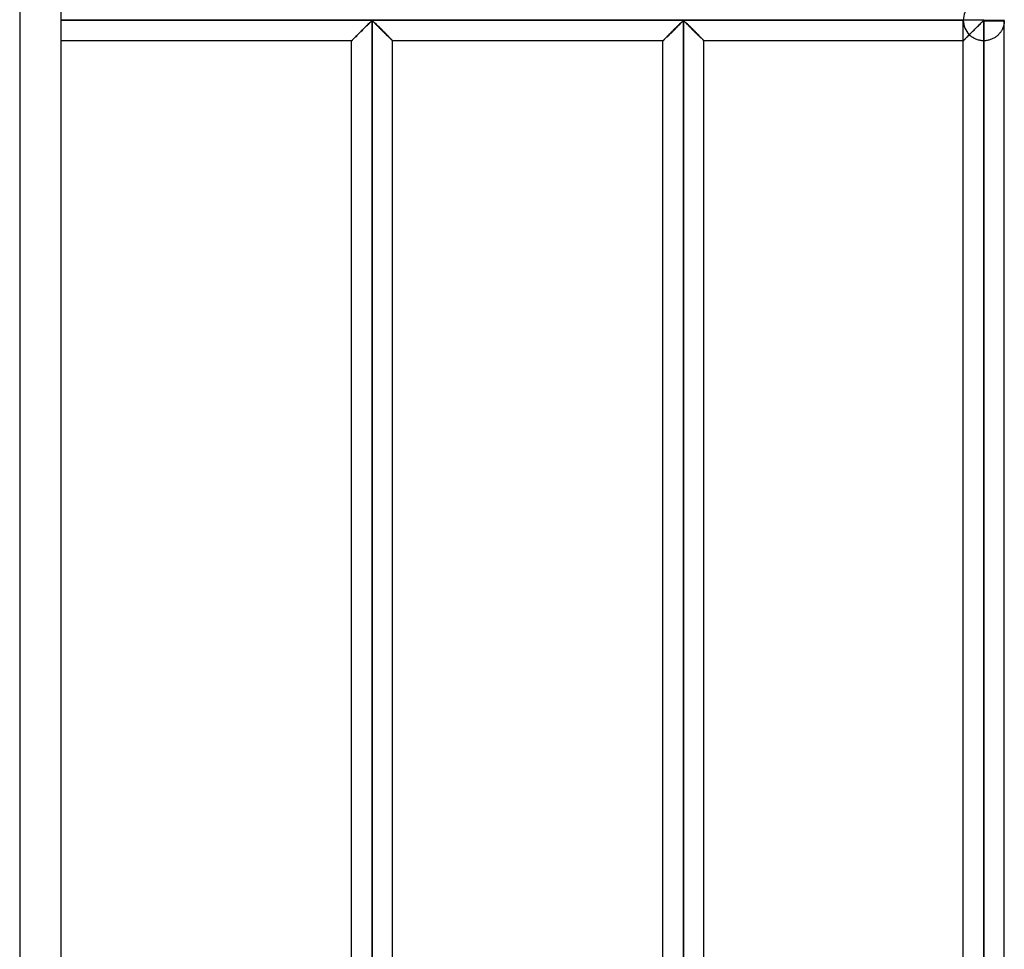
# Model space of a CAD drawing. Header units: millimetres. Extents: x -376 to 315, y -690 to 690.
# Tile 4 of 20: x 195 to 315, y -453 to -340. Entities that reach past the tile are written whole.
import ezdxf

# ---------------------------------------------------------------- set-up
doc = ezdxf.new("R2010")
doc.units = ezdxf.units.MM
doc.layers.add('MAIN-1', color=7, linetype='Continuous')
doc.layers.add('MAIN-2', color=7, linetype='Continuous')

msp = doc.modelspace()

# ---------------------------------------------------------------- linework, layer by layer
at = {"layer": 'MAIN-1'}
for p, q in [((200, 690), (200, -690)), ((312.5, -340), (200, -340)), ((237.08, -340.88), (237.17, -340.78)), ((237.17, -340.78), (237.27, -340.69)), ((237.27, -340.69), (237.36, -340.6)), ((237.36, -340.6), (237.45, -340.51)), ((237.45, -340.51), (237.54, -340.42)), ((237.54, -340.42), (237.62, -340.34)), ((237.62, -340.34), (237.7, -340.26)), ((237.7, -340.26), (237.78, -340.19)), ((237.78, -340.19), (237.85, -340.12)), ((237.85, -340.12), (237.95, -340.07)), ((237.95, -340.07), (238.05, -340.12)), ((237.95, -566.6), (237.95, -340.07)), ((238.05, -340.12), (238.12, -340.19)), ((238.12, -340.19), (238.2, -340.26)), ((238.2, -340.26), (238.28, -340.34)), ((238.28, -340.34), (238.36, -340.42)), ((238.36, -340.42), (238.45, -340.51)), ((238.45, -340.51), (238.54, -340.6)), ((238.54, -340.6), (238.63, -340.69)), ((238.63, -340.69), (238.73, -340.78)), ((238.73, -340.78), (238.82, -340.88)), ((275.03, -340.88), (275.12, -340.78)), ((275.12, -340.78), (275.22, -340.69)), ((275.22, -340.69), (275.31, -340.6)), ((275.31, -340.6), (275.4, -340.51)), ((275.4, -340.51), (275.49, -340.42)), ((275.49, -340.42), (275.57, -340.34)), ((275.57, -340.34), (275.65, -340.26)), ((275.65, -340.26), (275.73, -340.19)), ((275.73, -340.19), (275.8, -340.12)), ((275.8, -340.12), (275.9, -340.07)), ((275.9, -340.07), (276, -340.12)), ((275.9, -566.6), (275.9, -340.07)), ((276, -340.12), (276.08, -340.19)), ((276.08, -340.19), (276.16, -340.27)), ((276.16, -340.27), (276.24, -340.35)), ((276.24, -340.35), (276.33, -340.43)), ((276.33, -340.43), (276.42, -340.52)), ((276.42, -340.52), (276.51, -340.62)), ((276.51, -340.62), (276.61, -340.71)), ((276.61, -340.71), (276.71, -340.81)), ((311.63, -340.87), (311.74, -340.76)), ((311.74, -340.76), (311.84, -340.66)), ((311.84, -340.66), (311.94, -340.56)), ((311.94, -340.56), (312.04, -340.46)), ((312.04, -340.46), (312.14, -340.37)), ((312.14, -340.37), (312.23, -340.28)), ((312.23, -340.28), (312.31, -340.2)), ((312.31, -340.2), (312.4, -340.13)), ((312.4, -340.13), (312.5, -340.07)), ((312.5, -339.93), (312.5, -340)), ((312.5, -340), (315, -340)), ((312.5, -340), (312.5, -340.07)), ((312.5, -340.07), (315, -340.07)), ((312.5, -340.07), (312.5, -566.6)), ((315, -566.6), (315, -340.07)), ((235.88, -342.07), (235.96, -342)), ((235.96, -342), (236.04, -341.91)), ((236.04, -341.91), (236.12, -341.83)), ((236.12, -341.83), (236.21, -341.74)), ((236.21, -341.74), (236.3, -341.65)), ((236.3, -341.65), (236.39, -341.56)), ((236.39, -341.56), (236.49, -341.46)), ((236.49, -341.46), (236.59, -341.37)), ((236.59, -341.37), (236.68, -341.27)), ((236.68, -341.27), (236.78, -341.17)), ((236.78, -341.17), (236.88, -341.07)), ((236.88, -341.07), (236.98, -340.97)), ((236.98, -340.97), (237.08, -340.88)), ((238.82, -340.88), (238.92, -340.97)), ((238.92, -340.97), (239.02, -341.07)), ((239.02, -341.07), (239.12, -341.17)), ((239.12, -341.17), (239.22, -341.27)), ((239.22, -341.27), (239.31, -341.37)), ((239.31, -341.37), (239.41, -341.46)), ((239.41, -341.46), (239.51, -341.56)), ((239.51, -341.56), (239.6, -341.65)), ((239.6, -341.65), (239.69, -341.74)), ((239.69, -341.74), (239.78, -341.83)), ((239.78, -341.83), (239.86, -341.91)), ((239.86, -341.91), (239.94, -342)), ((239.94, -342), (240.02, -342.07)), ((273.83, -342.07), (273.91, -342)), ((273.91, -342), (273.99, -341.91)), ((273.99, -341.91), (274.07, -341.83)), ((274.07, -341.83), (274.16, -341.74)), ((274.16, -341.74), (274.25, -341.65)), ((274.25, -341.65), (274.34, -341.56)), ((274.34, -341.56), (274.44, -341.46)), ((274.44, -341.46), (274.54, -341.37)), ((274.54, -341.37), (274.63, -341.27)), ((274.63, -341.27), (274.73, -341.17)), ((274.73, -341.17), (274.83, -341.07)), ((274.83, -341.07), (274.93, -340.97)), ((274.93, -340.97), (275.03, -340.88)), ((276.71, -340.81), (276.8, -340.91)), ((276.8, -340.91), (276.91, -341.01)), ((276.91, -341.01), (277.01, -341.11)), ((277.01, -341.11), (277.11, -341.21)), ((277.11, -341.21), (277.21, -341.31)), ((277.21, -341.31), (277.31, -341.41)), ((277.31, -341.41), (277.41, -341.51)), ((277.41, -341.51), (277.5, -341.61)), ((277.5, -341.61), (277.6, -341.7)), ((277.6, -341.7), (277.69, -341.79)), ((277.69, -341.79), (277.78, -341.88)), ((277.78, -341.88), (277.87, -341.97)), ((277.87, -341.97), (277.95, -342.05)), ((310.42, -342.08), (310.51, -342)), ((310.51, -342), (310.6, -341.9)), ((310.6, -341.9), (310.69, -341.81)), ((310.69, -341.81), (310.79, -341.71)), ((310.79, -341.71), (310.89, -341.61)), ((310.89, -341.61), (310.99, -341.51)), ((310.99, -341.51), (311.1, -341.4)), ((311.1, -341.4), (311.2, -341.3)), ((311.2, -341.3), (311.31, -341.19)), ((311.31, -341.19), (311.42, -341.08)), ((311.42, -341.08), (311.53, -340.97)), ((311.53, -340.97), (311.63, -340.87)), ((235.45, -342.5), (200, -342.5)), ((235.45, -342.5), (235.46, -342.5)), ((235.45, -564.17), (235.45, -342.5)), ((235.46, -342.5), (235.47, -342.48)), ((235.47, -342.48), (235.49, -342.46)), ((235.49, -342.46), (235.52, -342.43)), ((235.52, -342.43), (235.56, -342.39)), ((235.56, -342.39), (235.61, -342.34)), ((235.61, -342.34), (235.67, -342.28)), ((235.67, -342.28), (235.73, -342.22)), ((235.73, -342.22), (235.8, -342.15)), ((235.8, -342.15), (235.88, -342.07)), ((240.02, -342.07), (240.1, -342.15)), ((240.1, -342.15), (240.17, -342.22)), ((240.17, -342.22), (240.23, -342.28)), ((240.23, -342.28), (240.29, -342.34)), ((240.29, -342.34), (240.34, -342.39)), ((240.34, -342.39), (240.38, -342.43)), ((240.38, -342.43), (240.41, -342.46)), ((240.41, -342.46), (240.43, -342.48)), ((240.43, -342.48), (240.44, -342.5)), ((240.44, -342.5), (240.45, -342.5)), ((240.45, -564.17), (240.45, -342.5)), ((273.4, -342.5), (240.45, -342.5)), ((273.4, -342.5), (273.41, -342.5)), ((273.4, -564.17), (273.4, -342.5)), ((273.41, -342.5), (273.42, -342.48)), ((273.42, -342.48), (273.44, -342.46)), ((273.44, -342.46), (273.47, -342.43)), ((273.47, -342.43), (273.51, -342.39)), ((273.51, -342.39), (273.56, -342.34)), ((273.56, -342.34), (273.62, -342.28)), ((273.62, -342.28), (273.68, -342.22)), ((273.68, -342.22), (273.75, -342.15)), ((273.75, -342.15), (273.83, -342.07)), ((277.95, -342.05), (278.03, -342.13)), ((278.03, -342.13), (278.1, -342.2)), ((278.1, -342.2), (278.17, -342.27)), ((278.17, -342.27), (278.23, -342.33)), ((278.23, -342.33), (278.28, -342.38)), ((278.28, -342.38), (278.32, -342.42)), ((278.32, -342.42), (278.36, -342.46)), ((278.36, -342.46), (278.38, -342.48)), ((278.38, -342.48), (278.39, -342.5)), ((278.39, -342.5), (278.4, -342.5)), ((278.4, -564.17), (278.4, -342.5)), ((310, -342.5), (278.4, -342.5)), ((310, -342.5), (310.01, -342.49)), ((310, -564.17), (310, -342.5)), ((310.01, -342.49), (310.02, -342.48)), ((310.02, -342.48), (310.05, -342.45)), ((310.05, -342.45), (310.09, -342.41)), ((310.09, -342.41), (310.14, -342.36)), ((310.14, -342.36), (310.2, -342.3)), ((310.2, -342.3), (310.26, -342.24)), ((310.26, -342.24), (310.34, -342.16)), ((310.34, -342.16), (310.42, -342.08))]:
    msp.add_line(p, q, dxfattribs=at)
for start, end in [(0, 1.6206), (358.3794, 0)]:
    msp.add_arc((312.5, -340), 2.5, start, end, dxfattribs=at)
at = {"layer": 'MAIN-2'}
for p, q in [((195, 685), (195, -685)), ((200, -340), (310, -340)), ((312.5, -340), (200, -340)), ((200, -340), (310, -340)), ((237.17, -340.78), (237.08, -340.88)), ((237.18, -340.77), (237.09, -340.86)), ((237.09, -340.86), (237.18, -340.77)), ((237.27, -340.69), (237.17, -340.78)), ((237.28, -340.68), (237.18, -340.77)), ((237.18, -340.77), (237.28, -340.68)), ((237.36, -340.6), (237.27, -340.69)), ((237.37, -340.59), (237.28, -340.68)), ((237.28, -340.68), (237.37, -340.59)), ((237.45, -340.51), (237.36, -340.6)), ((237.46, -340.5), (237.37, -340.59)), ((237.37, -340.59), (237.46, -340.5)), ((237.54, -340.42), (237.45, -340.51)), ((237.54, -340.41), (237.46, -340.5)), ((237.46, -340.5), (237.54, -340.41)), ((237.62, -340.33), (237.54, -340.41)), ((237.54, -340.41), (237.62, -340.33)), ((237.62, -340.34), (237.54, -340.42)), ((237.7, -340.26), (237.62, -340.33)), ((237.62, -340.33), (237.7, -340.26)), ((237.7, -340.26), (237.62, -340.34)), ((237.78, -340.18), (237.7, -340.26)), ((237.7, -340.26), (237.78, -340.18)), ((237.78, -340.19), (237.7, -340.26)), ((237.85, -340.12), (237.78, -340.18)), ((237.78, -340.18), (237.85, -340.12)), ((237.85, -340.12), (237.78, -340.19)), ((237.95, -340.07), (237.85, -340.12)), ((237.85, -340.12), (237.95, -340.07)), ((237.95, -340.07), (237.85, -340.12)), ((237.95, -340.07), (238.05, -340.12)), ((238.05, -340.12), (237.95, -340.07)), ((237.95, -566.6), (237.95, -340.07)), ((237.95, -340.07), (237.95, -566.6)), ((237.95, -340.07), (237.95, -566.6)), ((238.05, -340.12), (237.95, -340.07)), ((238.05, -340.12), (238.12, -340.18)), ((238.12, -340.18), (238.05, -340.12)), ((238.13, -340.19), (238.05, -340.12)), ((238.12, -340.18), (238.2, -340.26)), ((238.2, -340.26), (238.12, -340.18)), ((238.21, -340.27), (238.13, -340.19)), ((238.2, -340.26), (238.28, -340.33)), ((238.28, -340.33), (238.2, -340.26)), ((238.29, -340.35), (238.21, -340.27)), ((238.28, -340.33), (238.36, -340.41)), ((238.36, -340.41), (238.28, -340.33)), ((238.38, -340.43), (238.29, -340.35)), ((238.36, -340.41), (238.44, -340.5)), ((238.44, -340.5), (238.36, -340.41)), ((238.47, -340.52), (238.38, -340.43)), ((238.44, -340.5), (238.53, -340.59)), ((238.53, -340.59), (238.44, -340.5)), ((238.56, -340.62), (238.47, -340.52)), ((238.53, -340.59), (238.62, -340.68)), ((238.62, -340.68), (238.53, -340.59)), ((238.66, -340.71), (238.56, -340.62)), ((238.62, -340.68), (238.72, -340.77)), ((238.72, -340.77), (238.62, -340.68)), ((238.76, -340.81), (238.66, -340.71)), ((238.72, -340.77), (238.81, -340.86)), ((238.81, -340.86), (238.72, -340.77)), ((275.12, -340.78), (275.03, -340.88)), ((275.13, -340.77), (275.04, -340.86)), ((275.04, -340.86), (275.13, -340.77)), ((275.22, -340.69), (275.12, -340.78)), ((275.23, -340.68), (275.13, -340.77)), ((275.13, -340.77), (275.23, -340.68)), ((275.31, -340.6), (275.22, -340.69)), ((275.32, -340.59), (275.23, -340.68)), ((275.23, -340.68), (275.32, -340.59)), ((275.4, -340.51), (275.31, -340.6)), ((275.41, -340.5), (275.32, -340.59)), ((275.32, -340.59), (275.41, -340.5)), ((275.49, -340.42), (275.4, -340.51)), ((275.49, -340.41), (275.41, -340.5)), ((275.41, -340.5), (275.49, -340.41)), ((275.57, -340.33), (275.49, -340.41)), ((275.49, -340.41), (275.57, -340.33)), ((275.57, -340.34), (275.49, -340.42)), ((275.65, -340.26), (275.57, -340.33)), ((275.57, -340.33), (275.65, -340.26)), ((275.65, -340.26), (275.57, -340.34)), ((275.73, -340.18), (275.65, -340.26)), ((275.65, -340.26), (275.73, -340.18)), ((275.73, -340.19), (275.65, -340.26)), ((275.8, -340.12), (275.73, -340.18)), ((275.73, -340.18), (275.8, -340.12)), ((275.8, -340.12), (275.73, -340.19)), ((275.9, -340.07), (275.8, -340.12)), ((275.8, -340.12), (275.9, -340.07)), ((275.9, -340.07), (275.8, -340.12)), ((275.9, -340.07), (276, -340.12)), ((276, -340.12), (275.9, -340.07)), ((275.9, -566.6), (275.9, -340.07)), ((275.9, -340.07), (275.9, -566.6)), ((275.9, -340.07), (275.9, -566.6)), ((276, -340.12), (275.9, -340.07)), ((276, -340.12), (276.07, -340.18)), ((276.07, -340.18), (276, -340.12)), ((276.07, -340.19), (276, -340.12)), ((276.07, -340.18), (276.15, -340.26)), ((276.15, -340.26), (276.07, -340.18)), ((276.15, -340.26), (276.07, -340.19)), ((276.15, -340.26), (276.23, -340.33)), ((276.23, -340.33), (276.15, -340.26)), ((276.23, -340.34), (276.15, -340.26)), ((276.23, -340.33), (276.31, -340.41)), ((276.31, -340.41), (276.23, -340.33)), ((276.31, -340.42), (276.23, -340.34)), ((276.31, -340.41), (276.39, -340.5)), ((276.39, -340.5), (276.31, -340.41)), ((276.4, -340.51), (276.31, -340.42)), ((276.39, -340.5), (276.48, -340.59)), ((276.48, -340.59), (276.39, -340.5)), ((276.49, -340.6), (276.4, -340.51)), ((276.48, -340.59), (276.57, -340.68)), ((276.57, -340.68), (276.48, -340.59)), ((276.58, -340.69), (276.49, -340.6)), ((276.57, -340.68), (276.67, -340.77)), ((276.67, -340.77), (276.57, -340.68)), ((276.68, -340.78), (276.58, -340.69)), ((276.67, -340.77), (276.76, -340.86)), ((276.76, -340.86), (276.67, -340.77)), ((276.77, -340.88), (276.68, -340.78)), ((310, -340), (310, -340)), ((310, -342.5), (310, -340.07)), ((311.73, -340.77), (311.66, -340.84)), ((311.8, -340.7), (311.73, -340.77)), ((311.87, -340.63), (311.8, -340.7)), ((311.94, -340.57), (311.87, -340.63)), ((312, -340.5), (311.94, -340.57)), ((312.07, -340.44), (312, -340.5)), ((312.13, -340.37), (312.07, -340.44)), ((312.19, -340.31), (312.13, -340.37)), ((312.25, -340.26), (312.19, -340.31)), ((312.31, -340.2), (312.25, -340.26)), ((312.37, -340.15), (312.31, -340.2)), ((312.42, -340.1), (312.37, -340.15)), ((312.5, -340.07), (312.42, -340.1)), ((312.5, -340), (312.5, -339.93)), ((312.5, -340), (315, -340)), ((312.5, -340.07), (312.5, -340)), ((312.5, -566.6), (312.5, -340.07)), ((315, -340.07), (312.5, -340.07)), ((314.87, -340.79), (314.85, -340.86)), ((314.89, -340.73), (314.87, -340.79)), ((314.91, -340.66), (314.89, -340.73)), ((314.93, -340.6), (314.91, -340.66)), ((314.94, -340.53), (314.93, -340.6)), ((314.95, -340.47), (314.94, -340.53)), ((314.97, -340.41), (314.95, -340.47)), ((314.98, -340.3), (314.97, -340.36)), ((314.97, -340.36), (314.97, -340.41)), ((314.99, -340.25), (314.98, -340.3)), ((315, -340.15), (314.99, -340.19)), ((314.99, -340.19), (314.99, -340.25)), ((315, -340), (315, -340)), ((315, -340.07), (315, -340.1)), ((315, -340.1), (315, -340.15)), ((235.96, -342), (235.88, -342.07)), ((235.98, -341.97), (235.9, -342.05)), ((235.9, -342.05), (235.98, -341.97)), ((236.04, -341.91), (235.96, -342)), ((236.07, -341.89), (235.98, -341.97)), ((235.98, -341.97), (236.07, -341.89)), ((236.12, -341.83), (236.04, -341.91)), ((236.15, -341.8), (236.07, -341.89)), ((236.07, -341.89), (236.15, -341.8)), ((236.21, -341.74), (236.12, -341.83)), ((236.24, -341.71), (236.15, -341.8)), ((236.15, -341.8), (236.24, -341.71)), ((236.3, -341.65), (236.21, -341.74)), ((236.33, -341.62), (236.24, -341.71)), ((236.24, -341.71), (236.33, -341.62)), ((236.39, -341.56), (236.3, -341.65)), ((236.42, -341.53), (236.33, -341.62)), ((236.33, -341.62), (236.42, -341.53)), ((236.49, -341.46), (236.39, -341.56)), ((236.51, -341.44), (236.42, -341.53)), ((236.42, -341.53), (236.51, -341.44)), ((236.59, -341.37), (236.49, -341.46)), ((236.61, -341.34), (236.51, -341.44)), ((236.51, -341.44), (236.61, -341.34)), ((236.68, -341.27), (236.59, -341.37)), ((236.7, -341.25), (236.61, -341.34)), ((236.61, -341.34), (236.7, -341.25)), ((236.78, -341.17), (236.68, -341.27)), ((236.8, -341.15), (236.7, -341.25)), ((236.7, -341.25), (236.8, -341.15)), ((236.88, -341.07), (236.78, -341.17)), ((236.9, -341.05), (236.8, -341.15)), ((236.8, -341.15), (236.9, -341.05)), ((236.98, -340.97), (236.88, -341.07)), ((236.99, -340.96), (236.9, -341.05)), ((236.9, -341.05), (236.99, -340.96)), ((237.08, -340.88), (236.98, -340.97)), ((237.09, -340.86), (236.99, -340.96)), ((236.99, -340.96), (237.09, -340.86)), ((238.85, -340.91), (238.76, -340.81)), ((238.81, -340.86), (238.91, -340.96)), ((238.91, -340.96), (238.81, -340.86)), ((238.96, -341.01), (238.85, -340.91)), ((238.91, -340.96), (239, -341.05)), ((239, -341.05), (238.91, -340.96)), ((239.06, -341.11), (238.96, -341.01)), ((239, -341.05), (239.1, -341.15)), ((239.1, -341.15), (239, -341.05)), ((239.16, -341.21), (239.06, -341.11)), ((239.1, -341.15), (239.2, -341.25)), ((239.2, -341.25), (239.1, -341.15)), ((239.26, -341.31), (239.16, -341.21)), ((239.2, -341.25), (239.29, -341.34)), ((239.29, -341.34), (239.2, -341.25)), ((239.36, -341.41), (239.26, -341.31)), ((239.29, -341.34), (239.39, -341.44)), ((239.39, -341.44), (239.29, -341.34)), ((239.46, -341.51), (239.36, -341.41)), ((239.39, -341.44), (239.48, -341.53)), ((239.48, -341.53), (239.39, -341.44)), ((239.55, -341.61), (239.46, -341.51)), ((239.48, -341.53), (239.57, -341.62)), ((239.57, -341.62), (239.48, -341.53)), ((239.65, -341.7), (239.55, -341.61)), ((239.57, -341.62), (239.66, -341.71)), ((239.66, -341.71), (239.57, -341.62)), ((239.74, -341.79), (239.65, -341.7)), ((239.66, -341.71), (239.75, -341.8)), ((239.75, -341.8), (239.66, -341.71)), ((239.83, -341.88), (239.74, -341.79)), ((239.75, -341.8), (239.83, -341.89)), ((239.83, -341.89), (239.75, -341.8)), ((239.92, -341.97), (239.83, -341.88)), ((239.83, -341.89), (239.92, -341.97)), ((239.92, -341.97), (239.83, -341.89)), ((239.92, -341.97), (240, -342.05)), ((240, -342.05), (239.92, -341.97)), ((240, -342.05), (239.92, -341.97)), ((273.91, -342), (273.83, -342.07)), ((273.93, -341.97), (273.85, -342.05)), ((273.85, -342.05), (273.93, -341.97)), ((273.99, -341.91), (273.91, -342)), ((274.02, -341.89), (273.93, -341.97)), ((273.93, -341.97), (274.02, -341.89)), ((274.07, -341.83), (273.99, -341.91)), ((274.1, -341.8), (274.02, -341.89)), ((274.02, -341.89), (274.1, -341.8)), ((274.16, -341.74), (274.07, -341.83)), ((274.19, -341.71), (274.1, -341.8)), ((274.1, -341.8), (274.19, -341.71)), ((274.25, -341.65), (274.16, -341.74)), ((274.28, -341.62), (274.19, -341.71)), ((274.19, -341.71), (274.28, -341.62)), ((274.34, -341.56), (274.25, -341.65)), ((274.37, -341.53), (274.28, -341.62)), ((274.28, -341.62), (274.37, -341.53)), ((274.44, -341.46), (274.34, -341.56)), ((274.46, -341.44), (274.37, -341.53)), ((274.37, -341.53), (274.46, -341.44)), ((274.54, -341.37), (274.44, -341.46)), ((274.56, -341.34), (274.46, -341.44)), ((274.46, -341.44), (274.56, -341.34)), ((274.63, -341.27), (274.54, -341.37)), ((274.65, -341.25), (274.56, -341.34)), ((274.56, -341.34), (274.65, -341.25)), ((274.73, -341.17), (274.63, -341.27)), ((274.75, -341.15), (274.65, -341.25)), ((274.65, -341.25), (274.75, -341.15)), ((274.83, -341.07), (274.73, -341.17)), ((274.85, -341.05), (274.75, -341.15)), ((274.75, -341.15), (274.85, -341.05)), ((274.93, -340.97), (274.83, -341.07)), ((274.94, -340.96), (274.85, -341.05)), ((274.85, -341.05), (274.94, -340.96)), ((275.03, -340.88), (274.93, -340.97)), ((275.04, -340.86), (274.94, -340.96)), ((274.94, -340.96), (275.04, -340.86)), ((276.76, -340.86), (276.86, -340.96)), ((276.86, -340.96), (276.76, -340.86)), ((276.87, -340.97), (276.77, -340.88)), ((276.86, -340.96), (276.95, -341.05)), ((276.95, -341.05), (276.86, -340.96)), ((276.97, -341.07), (276.87, -340.97)), ((276.95, -341.05), (277.05, -341.15)), ((277.05, -341.15), (276.95, -341.05)), ((277.07, -341.17), (276.97, -341.07)), ((277.05, -341.15), (277.15, -341.25)), ((277.15, -341.25), (277.05, -341.15)), ((277.17, -341.27), (277.07, -341.17)), ((277.15, -341.25), (277.24, -341.34)), ((277.24, -341.34), (277.15, -341.25)), ((277.26, -341.37), (277.17, -341.27)), ((277.24, -341.34), (277.34, -341.44)), ((277.34, -341.44), (277.24, -341.34)), ((277.36, -341.46), (277.26, -341.37)), ((277.34, -341.44), (277.43, -341.53)), ((277.43, -341.53), (277.34, -341.44)), ((277.46, -341.56), (277.36, -341.46)), ((277.43, -341.53), (277.52, -341.62)), ((277.52, -341.62), (277.43, -341.53)), ((277.55, -341.65), (277.46, -341.56)), ((277.52, -341.62), (277.61, -341.71)), ((277.61, -341.71), (277.52, -341.62)), ((277.64, -341.74), (277.55, -341.65)), ((277.61, -341.71), (277.7, -341.8)), ((277.7, -341.8), (277.61, -341.71)), ((277.73, -341.83), (277.64, -341.74)), ((277.7, -341.8), (277.78, -341.89)), ((277.78, -341.89), (277.7, -341.8)), ((277.81, -341.91), (277.73, -341.83)), ((277.78, -341.89), (277.87, -341.97)), ((277.87, -341.97), (277.78, -341.89)), ((277.89, -342), (277.81, -341.91)), ((277.87, -341.97), (277.95, -342.05)), ((277.95, -342.05), (277.87, -341.97)), ((277.97, -342.07), (277.89, -342)), ((310.52, -341.98), (310.42, -342.08)), ((310.48, -342.02), (310.54, -341.96)), ((310.55, -341.95), (310.49, -342.01)), ((310.63, -341.88), (310.52, -341.98)), ((310.54, -341.96), (310.6, -341.9)), ((310.61, -341.89), (310.55, -341.95)), ((310.6, -341.9), (310.67, -341.83)), ((310.67, -341.83), (310.61, -341.89)), ((310.73, -341.77), (310.63, -341.88)), ((310.74, -341.76), (310.67, -341.83)), ((310.67, -341.83), (310.73, -341.77)), ((310.8, -341.83), (310.73, -341.77)), ((310.81, -341.7), (310.74, -341.76)), ((310.87, -341.89), (310.8, -341.83)), ((310.87, -341.63), (310.81, -341.7)), ((310.94, -341.56), (310.87, -341.63)), ((310.94, -341.95), (310.87, -341.89)), ((311.01, -341.49), (310.94, -341.56)), ((311.02, -342.01), (310.94, -341.95)), ((311.08, -341.42), (311.01, -341.49)), ((311.15, -341.35), (311.08, -341.42)), ((311.23, -341.28), (311.15, -341.35)), ((311.3, -341.2), (311.23, -341.28)), ((311.37, -341.13), (311.3, -341.2)), ((311.45, -341.06), (311.37, -341.13)), ((311.52, -340.98), (311.45, -341.06)), ((311.59, -340.91), (311.52, -340.98)), ((311.66, -340.84), (311.59, -340.91)), ((314.03, -341.98), (313.96, -342.03)), ((314.1, -341.92), (314.03, -341.98)), ((314.17, -341.86), (314.1, -341.92)), ((314.24, -341.8), (314.17, -341.86)), ((314.3, -341.74), (314.24, -341.8)), ((314.36, -341.67), (314.3, -341.74)), ((314.41, -341.61), (314.36, -341.67)), ((314.47, -341.54), (314.41, -341.61)), ((314.52, -341.48), (314.47, -341.54)), ((314.57, -341.41), (314.52, -341.48)), ((314.61, -341.34), (314.57, -341.41)), ((314.65, -341.27), (314.61, -341.34)), ((314.69, -341.2), (314.65, -341.27)), ((314.73, -341.13), (314.69, -341.2)), ((314.76, -341.07), (314.73, -341.13)), ((314.79, -341), (314.76, -341.07)), ((314.82, -340.93), (314.79, -341)), ((314.85, -340.86), (314.82, -340.93)), ((235.46, -342.49), (235.45, -342.5)), ((235.45, -342.5), (235.46, -342.49)), ((235.45, -342.5), (235.45, -342.5)), ((235.46, -342.5), (235.45, -342.5)), ((235.48, -342.47), (235.46, -342.49)), ((235.46, -342.49), (235.48, -342.47)), ((235.47, -342.48), (235.46, -342.5)), ((235.49, -342.46), (235.47, -342.48)), ((235.51, -342.45), (235.48, -342.47)), ((235.48, -342.47), (235.51, -342.45)), ((235.52, -342.43), (235.49, -342.46)), ((235.54, -342.41), (235.51, -342.45)), ((235.51, -342.45), (235.54, -342.41)), ((235.56, -342.39), (235.52, -342.43)), ((235.58, -342.37), (235.54, -342.41)), ((235.54, -342.41), (235.58, -342.37)), ((235.61, -342.34), (235.56, -342.39)), ((235.64, -342.32), (235.58, -342.37)), ((235.58, -342.37), (235.64, -342.32)), ((235.67, -342.28), (235.61, -342.34)), ((235.69, -342.26), (235.64, -342.32)), ((235.64, -342.32), (235.69, -342.26)), ((235.73, -342.22), (235.67, -342.28)), ((235.76, -342.19), (235.69, -342.26)), ((235.69, -342.26), (235.76, -342.19)), ((235.8, -342.15), (235.73, -342.22)), ((235.83, -342.12), (235.76, -342.19)), ((235.76, -342.19), (235.83, -342.12)), ((235.88, -342.07), (235.8, -342.15)), ((235.9, -342.05), (235.83, -342.12)), ((235.83, -342.12), (235.9, -342.05)), ((240, -342.05), (240.07, -342.12)), ((240.07, -342.12), (240, -342.05)), ((240.08, -342.13), (240, -342.05)), ((240.07, -342.12), (240.14, -342.19)), ((240.14, -342.19), (240.07, -342.12)), ((240.15, -342.2), (240.08, -342.13)), ((240.14, -342.19), (240.21, -342.26)), ((240.21, -342.26), (240.14, -342.19)), ((240.22, -342.27), (240.15, -342.2)), ((240.21, -342.26), (240.26, -342.32)), ((240.26, -342.32), (240.21, -342.26)), ((240.28, -342.33), (240.22, -342.27)), ((240.26, -342.32), (240.32, -342.37)), ((240.32, -342.37), (240.26, -342.32)), ((240.33, -342.38), (240.28, -342.33)), ((240.32, -342.37), (240.36, -342.41)), ((240.36, -342.41), (240.32, -342.37)), ((240.37, -342.42), (240.33, -342.38)), ((240.36, -342.41), (240.39, -342.45)), ((240.39, -342.45), (240.36, -342.41)), ((240.41, -342.46), (240.37, -342.42)), ((240.39, -342.45), (240.42, -342.47)), ((240.42, -342.47), (240.39, -342.45)), ((240.43, -342.48), (240.41, -342.46)), ((240.42, -342.47), (240.44, -342.49)), ((240.44, -342.49), (240.42, -342.47)), ((240.44, -342.5), (240.43, -342.48)), ((240.44, -342.49), (240.45, -342.5)), ((240.45, -342.5), (240.44, -342.49)), ((240.45, -342.5), (240.44, -342.5)), ((240.45, -342.5), (240.45, -342.5)), ((273.41, -342.49), (273.4, -342.5)), ((273.4, -342.5), (273.41, -342.49)), ((273.4, -342.5), (273.4, -342.5)), ((273.41, -342.5), (273.4, -342.5)), ((273.43, -342.47), (273.41, -342.49)), ((273.41, -342.49), (273.43, -342.47)), ((273.42, -342.48), (273.41, -342.5)), ((273.44, -342.46), (273.42, -342.48)), ((273.46, -342.45), (273.43, -342.47)), ((273.43, -342.47), (273.46, -342.45)), ((273.47, -342.43), (273.44, -342.46)), ((273.49, -342.41), (273.46, -342.45)), ((273.46, -342.45), (273.49, -342.41)), ((273.51, -342.39), (273.47, -342.43)), ((273.53, -342.37), (273.49, -342.41)), ((273.49, -342.41), (273.53, -342.37)), ((273.56, -342.34), (273.51, -342.39)), ((273.59, -342.32), (273.53, -342.37)), ((273.53, -342.37), (273.59, -342.32)), ((273.62, -342.28), (273.56, -342.34)), ((273.64, -342.26), (273.59, -342.32)), ((273.59, -342.32), (273.64, -342.26)), ((273.68, -342.22), (273.62, -342.28)), ((273.71, -342.19), (273.64, -342.26)), ((273.64, -342.26), (273.71, -342.19)), ((273.75, -342.15), (273.68, -342.22)), ((273.78, -342.12), (273.71, -342.19)), ((273.71, -342.19), (273.78, -342.12)), ((273.83, -342.07), (273.75, -342.15)), ((273.85, -342.05), (273.78, -342.12)), ((273.78, -342.12), (273.85, -342.05)), ((277.95, -342.05), (278.02, -342.12)), ((278.02, -342.12), (277.95, -342.05)), ((278.05, -342.15), (277.97, -342.07)), ((278.02, -342.12), (278.09, -342.19)), ((278.09, -342.19), (278.02, -342.12)), ((278.12, -342.22), (278.05, -342.15)), ((278.09, -342.19), (278.16, -342.26)), ((278.16, -342.26), (278.09, -342.19)), ((278.18, -342.28), (278.12, -342.22)), ((278.16, -342.26), (278.21, -342.32)), ((278.21, -342.32), (278.16, -342.26)), ((278.24, -342.34), (278.18, -342.28)), ((278.21, -342.32), (278.27, -342.37)), ((278.27, -342.37), (278.21, -342.32)), ((278.29, -342.39), (278.24, -342.34)), ((278.27, -342.37), (278.31, -342.41)), ((278.31, -342.41), (278.27, -342.37)), ((278.33, -342.43), (278.29, -342.39)), ((278.31, -342.41), (278.34, -342.45)), ((278.34, -342.45), (278.31, -342.41)), ((278.36, -342.46), (278.33, -342.43)), ((278.34, -342.45), (278.37, -342.47)), ((278.37, -342.47), (278.34, -342.45)), ((278.38, -342.48), (278.36, -342.46)), ((278.37, -342.47), (278.39, -342.49)), ((278.39, -342.49), (278.37, -342.47)), ((278.39, -342.5), (278.38, -342.48)), ((278.39, -342.49), (278.4, -342.5)), ((278.4, -342.5), (278.39, -342.49)), ((278.4, -342.5), (278.39, -342.5)), ((278.4, -342.5), (278.4, -342.5)), ((310.01, -342.49), (310, -342.5)), ((310, -342.5), (310.01, -342.49)), ((310.01, -342.49), (310, -342.5)), ((310, -342.5), (310, -342.5)), ((310.03, -342.47), (310.01, -342.49)), ((310.02, -342.48), (310.01, -342.49)), ((310.01, -342.49), (310.02, -342.48)), ((310.03, -342.47), (310.02, -342.48)), ((310.02, -342.48), (310.03, -342.47)), ((310.06, -342.44), (310.03, -342.47)), ((310.05, -342.45), (310.03, -342.47)), ((310.03, -342.47), (310.05, -342.45)), ((310.08, -342.42), (310.05, -342.45)), ((310.05, -342.45), (310.08, -342.43)), ((310.11, -342.39), (310.06, -342.44)), ((310.11, -342.39), (310.08, -342.42)), ((310.08, -342.43), (310.11, -342.4)), ((310.17, -342.33), (310.11, -342.39)), ((310.14, -342.36), (310.11, -342.39)), ((310.11, -342.4), (310.14, -342.36)), ((310.18, -342.32), (310.14, -342.36)), ((310.14, -342.36), (310.18, -342.32)), ((310.25, -342.25), (310.17, -342.33)), ((310.22, -342.28), (310.18, -342.32)), ((310.18, -342.32), (310.22, -342.28)), ((310.27, -342.23), (310.22, -342.28)), ((310.22, -342.28), (310.27, -342.24)), ((310.33, -342.17), (310.25, -342.25)), ((310.32, -342.18), (310.27, -342.23)), ((310.27, -342.24), (310.32, -342.19)), ((310.37, -342.13), (310.32, -342.18)), ((310.32, -342.19), (310.37, -342.13)), ((310.42, -342.08), (310.33, -342.17)), ((310.43, -342.07), (310.37, -342.13)), ((310.37, -342.13), (310.42, -342.08)), ((310.42, -342.08), (310.48, -342.02)), ((310.49, -342.01), (310.43, -342.07)), ((311.1, -342.07), (311.02, -342.01)), ((311.18, -342.12), (311.1, -342.07)), ((311.27, -342.18), (311.18, -342.12)), ((311.36, -342.22), (311.27, -342.18)), ((311.45, -342.27), (311.36, -342.22)), ((311.55, -342.31), (311.45, -342.27)), ((311.65, -342.35), (311.55, -342.31)), ((311.75, -342.38), (311.65, -342.35)), ((311.85, -342.41), (311.75, -342.38)), ((311.96, -342.44), (311.85, -342.41)), ((312.07, -342.46), (311.96, -342.44)), ((312.17, -342.48), (312.07, -342.46)), ((312.28, -342.49), (312.17, -342.48)), ((312.39, -342.5), (312.28, -342.49)), ((312.5, -342.5), (312.39, -342.5)), ((312.5, -342.5), (312.5, -564.17)), ((312.5, -342.5), (312.5, -564.17)), ((312.5, -564.17), (312.5, -342.5)), ((312.5, -342.5), (312.5, -564.17)), ((312.5, -564.17), (312.5, -342.5)), ((312.5, -342.5), (312.5, -564.17)), ((312.5, -564.17), (312.5, -342.5)), ((312.5, -342.5), (312.5, -564.17)), ((312.5, -564.17), (312.5, -342.5)), ((312.5, -342.5), (312.5, -564.17)), ((312.5, -564.17), (312.5, -342.5)), ((312.5, -342.5), (312.5, -564.17)), ((312.5, -564.17), (312.5, -342.5)), ((312.5, -342.5), (312.5, -564.17)), ((312.5, -564.17), (312.5, -342.5)), ((312.5, -342.5), (312.5, -564.17)), ((312.5, -564.17), (312.5, -342.5)), ((312.5, -342.5), (312.5, -564.17)), ((312.5, -564.17), (312.5, -342.5)), ((312.5, -342.5), (312.5, -564.17)), ((312.5, -564.17), (312.5, -342.5)), ((312.5, -342.5), (312.5, -564.17)), ((312.5, -564.17), (312.5, -342.5)), ((312.5, -342.5), (312.5, -564.17)), ((312.5, -564.17), (312.5, -342.5)), ((312.5, -342.5), (312.5, -564.17)), ((312.5, -564.17), (312.5, -342.5)), ((312.5, -342.5), (312.5, -564.17)), ((312.5, -564.17), (312.5, -342.5)), ((312.5, -342.5), (312.5, -564.17)), ((312.5, -564.17), (312.5, -342.5)), ((312.5, -342.5), (312.5, -564.17)), ((312.5, -564.17), (312.5, -342.5)), ((312.5, -342.5), (312.5, -564.17)), ((312.5, -564.17), (312.5, -342.5)), ((312.5, -342.5), (312.5, -564.17)), ((312.5, -564.17), (312.5, -342.5)), ((312.5, -342.5), (312.5, -564.17)), ((312.5, -564.17), (312.5, -342.5)), ((312.5, -342.5), (312.5, -564.17)), ((312.5, -564.17), (312.5, -342.5)), ((312.5, -342.5), (312.5, -564.17)), ((312.5, -564.17), (312.5, -342.5)), ((312.5, -342.5), (312.5, -564.17)), ((312.5, -564.17), (312.5, -342.5)), ((312.5, -342.5), (312.5, -564.17)), ((312.5, -564.17), (312.5, -342.5)), ((312.5, -564.17), (312.5, -342.5)), ((312.61, -342.5), (312.5, -342.5)), ((312.71, -342.49), (312.61, -342.5)), ((312.82, -342.48), (312.71, -342.49)), ((312.92, -342.46), (312.82, -342.48)), ((313.03, -342.44), (312.92, -342.46)), ((313.13, -342.42), (313.03, -342.44)), ((313.23, -342.39), (313.13, -342.42)), ((313.33, -342.36), (313.23, -342.39)), ((313.43, -342.32), (313.33, -342.36)), ((313.52, -342.28), (313.43, -342.32)), ((313.62, -342.24), (313.52, -342.28)), ((313.71, -342.19), (313.62, -342.24)), ((313.79, -342.14), (313.71, -342.19)), ((313.88, -342.09), (313.79, -342.14)), ((313.96, -342.03), (313.88, -342.09))]:
    msp.add_line(p, q, dxfattribs=at)
for start_param, end_param in [(-0.785798, 0), (0, 0.785798)]:
    msp.add_ellipse((312.5, -340), major_axis=(-2.5, 0), ratio=1, start_param=start_param, end_param=end_param, dxfattribs=at)

doc.saveas('drawing.dxf')
